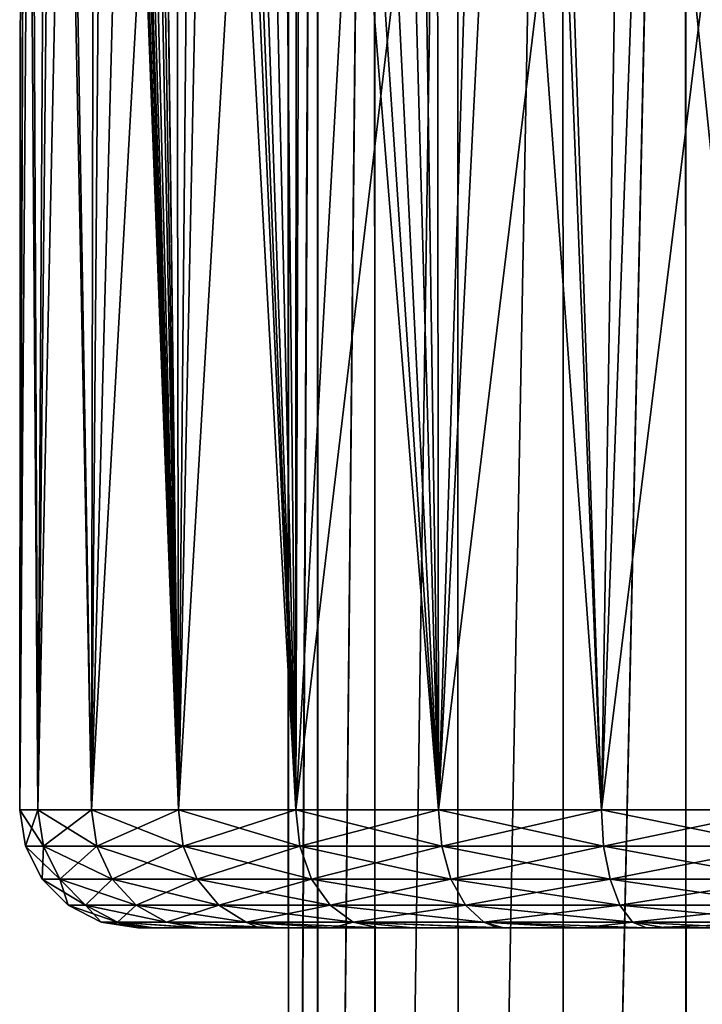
# Model space of a CAD drawing. Header units: millimetres. Extents: x -44 to 78, y -375 to 458.
# Tile 29 of 76: x -16 to -4, y 175 to 191. Entities that reach past the tile are written whole.
import ezdxf

# ---------------------------------------------------------------- set-up
doc = ezdxf.new("R2010")
doc.units = ezdxf.units.MM
doc.header["$LTSCALE"] = 198.929398
for name, color, linetype in [('116', 7, 'CONTINUOUS'), ('118', 7, 'CONTINUOUS'), ('159', 7, 'CONTINUOUS'), ('161', 7, 'CONTINUOUS')]:
    doc.layers.add(name, color=color, linetype=linetype)

msp = doc.modelspace()

# ---------------------------------------------------------------- linework, layer by layer
at = {"layer": '116', "color": 7, "linetype": 'CONTINUOUS', "true_color": 0xa2afbf}
for points in [[(-11.44, 223.45, 1.173), (-11.435, 223.45, -1.225), (-11.437, 128.45, -1.202), (-11.44, 223.45, 1.173)], [(-10.95, 223.45, 3.515), (-11.44, 223.45, 1.173), (-11.437, 128.45, 1.202), (-10.95, 223.45, 3.515)], [(-11.437, 128.45, 1.202), (-11.44, 223.45, 1.173), (-11.437, 128.45, -1.202), (-11.437, 128.45, 1.202)], [(-11.435, 223.45, -1.225), (-10.939, 223.45, -3.547), (-11.437, 128.45, -1.202), (-11.435, 223.45, -1.225)], [(-11.437, 128.45, -1.202), (-10.939, 223.45, -3.547), (-10.937, 128.45, -3.554), (-11.437, 128.45, -1.202)], [(-10.937, 128.45, 3.554), (-10.95, 223.45, 3.515), (-11.437, 128.45, 1.202), (-10.937, 128.45, 3.554)], [(-9.982, 223.45, 5.711), (-10.95, 223.45, 3.515), (-10.937, 128.45, 3.554), (-9.982, 223.45, 5.711)], [(-10.939, 223.45, -3.547), (-9.975, 223.45, -5.723), (-10.937, 128.45, -3.554), (-10.939, 223.45, -3.547)], [(-10.937, 128.45, -3.554), (-9.975, 223.45, -5.723), (-9.959, 128.45, -5.75), (-10.937, 128.45, -3.554)], [(-9.959, 128.45, 5.75), (-9.982, 223.45, 5.711), (-10.937, 128.45, 3.554), (-9.959, 128.45, 5.75)], [(-8.571, 223.45, 7.667), (-9.982, 223.45, 5.711), (-9.959, 128.45, 5.75), (-8.571, 223.45, 7.667)], [(-9.975, 223.45, -5.723), (-8.57, 223.45, -7.669), (-9.959, 128.45, -5.75), (-9.975, 223.45, -5.723)], [(-9.959, 128.45, -5.75), (-8.57, 223.45, -7.669), (-8.546, 128.45, -7.695), (-9.959, 128.45, -5.75)], [(-8.546, 128.45, 7.695), (-8.571, 223.45, 7.667), (-9.959, 128.45, 5.75), (-8.546, 128.45, 7.695)], [(-6.781, 223.45, 9.288), (-8.571, 223.45, 7.667), (-8.546, 128.45, 7.695), (-6.781, 223.45, 9.288)], [(-8.57, 223.45, -7.669), (-6.783, 223.45, -9.286), (-8.546, 128.45, -7.695), (-8.57, 223.45, -7.669)], [(-8.546, 128.45, -7.695), (-6.783, 223.45, -9.286), (-6.76, 128.45, -9.304), (-8.546, 128.45, -7.695)], [(-6.76, 128.45, 9.304), (-6.781, 223.45, 9.288), (-8.546, 128.45, 7.695), (-6.76, 128.45, 9.304)], [(-6.783, 223.45, -9.286), (-4.7, 223.45, -10.496), (-6.76, 128.45, -9.304), (-6.783, 223.45, -9.286)], [(-4.694, 223.45, 10.498), (-6.781, 223.45, 9.288), (-6.76, 128.45, 9.304), (-4.694, 223.45, 10.498)], [(-6.76, 128.45, -9.304), (-4.7, 223.45, -10.496), (-4.677, 128.45, -10.506), (-6.76, 128.45, -9.304)], [(-4.677, 128.45, 10.506), (-4.694, 223.45, 10.498), (-6.76, 128.45, 9.304), (-4.677, 128.45, 10.506)], [(-4.7, 223.45, -10.496), (-2.406, 223.45, -11.245), (-4.677, 128.45, -10.506), (-4.7, 223.45, -10.496)], [(-2.4, 223.45, 11.247), (-4.694, 223.45, 10.498), (-4.677, 128.45, 10.506), (-2.4, 223.45, 11.247)], [(-4.677, 128.45, -10.506), (-2.406, 223.45, -11.245), (-2.391, 128.45, -11.249), (-4.677, 128.45, -10.506)], [(-2.391, 128.45, 11.249), (-2.4, 223.45, 11.247), (-4.677, 128.45, 10.506), (-2.391, 128.45, 11.249)]]:
    msp.add_3dface(points, dxfattribs=at)
at = {"layer": '118', "color": 7, "linetype": 'CONTINUOUS', "true_color": 0xa2afbf}
for points in [[(-14.521, 209.779, 6.72), (-13.304, 177.917, 8.889), (-14.462, 209.919, 6.845), (-14.521, 209.779, 6.72)], [(-14.462, 209.919, 6.845), (-13.304, 177.917, 8.889), (-14.379, 209.773, 7.017), (-14.462, 209.919, 6.845)], [(-15.382, 208.234, 4.405), (-14.782, 177.917, 6.123), (-14.521, 209.779, 6.72), (-15.382, 208.234, 4.405)], [(-14.782, 177.917, 6.123), (-13.304, 177.917, 8.889), (-14.521, 209.779, 6.72), (-14.782, 177.917, 6.123)], [(-14.379, 209.773, 7.017), (-13.304, 177.917, 8.889), (-14.314, 209.709, 7.149), (-14.379, 209.773, 7.017)], [(-14.314, 209.709, 7.149), (-13.304, 177.917, 8.889), (-14.224, 209.633, 7.326), (-14.314, 209.709, 7.149)], [(-14.224, 209.633, 7.326), (-13.304, 177.917, 8.889), (-14.1, 209.538, 7.563), (-14.224, 209.633, 7.326)], [(-13.304, 177.917, 8.889), (-13.927, 209.415, 7.876), (-14.1, 209.538, 7.563), (-13.304, 177.917, 8.889)], [(-13.81, 209.335, 8.08), (-13.927, 209.415, 7.876), (-13.304, 177.917, 8.889), (-13.81, 209.335, 8.08)], [(-13.692, 209.257, 8.279), (-13.81, 209.335, 8.08), (-13.304, 177.917, 8.889), (-13.692, 209.257, 8.279)], [(-13.349, 208.986, 8.821), (-13.692, 209.257, 8.279), (-13.304, 177.917, 8.889), (-13.349, 208.986, 8.821)], [(-13.015, 208.662, 9.306), (-13.349, 208.986, 8.821), (-13.304, 177.917, 8.889), (-13.015, 208.662, 9.306)], [(-11.314, 177.917, 11.314), (-13.015, 208.662, 9.306), (-13.304, 177.917, 8.889), (-11.314, 177.917, 11.314)], [(-12.683, 208.312, 9.755), (-13.015, 208.662, 9.306), (-11.314, 177.917, 11.314), (-12.683, 208.312, 9.755)], [(-15.894, 206.542, 1.84), (-15.693, 177.917, 3.121), (-15.382, 208.234, 4.405), (-15.894, 206.542, 1.84)], [(-15.693, 177.917, 3.121), (-14.782, 177.917, 6.123), (-15.382, 208.234, 4.405), (-15.693, 177.917, 3.121)], [(-12.341, 207.944, 10.183), (-12.683, 208.312, 9.755), (-11.314, 177.917, 11.314), (-12.341, 207.944, 10.183)], [(-11.984, 207.561, 10.601), (-12.341, 207.944, 10.183), (-11.314, 177.917, 11.314), (-11.984, 207.561, 10.601)], [(-11.612, 207.173, 11.007), (-11.984, 207.561, 10.601), (-11.314, 177.917, 11.314), (-11.612, 207.173, 11.007)], [(-11.221, 206.78, 11.405), (-11.612, 207.173, 11.007), (-11.314, 177.917, 11.314), (-11.221, 206.78, 11.405)], [(-8.889, 177.917, 13.304), (-11.221, 206.78, 11.405), (-11.314, 177.917, 11.314), (-8.889, 177.917, 13.304)], [(-10.786, 206.364, 11.818), (-11.221, 206.78, 11.405), (-8.889, 177.917, 13.304), (-10.786, 206.364, 11.818)], [(-16, 177.917), (-15.693, 177.917, 3.121), (-15.894, 206.542, 1.84), (-16, 177.917)], [(-15.979, 204.72, -0.82), (-16, 177.917), (-15.894, 206.542, 1.84), (-15.979, 204.72, -0.82)], [(-10.272, 205.906, 12.267), (-10.786, 206.364, 11.818), (-8.889, 177.917, 13.304), (-10.272, 205.906, 12.267)], [(-9.655, 205.404, 12.759), (-10.272, 205.906, 12.267), (-8.889, 177.917, 13.304), (-9.655, 205.404, 12.759)], [(-8.92, 204.871, 13.283), (-9.655, 205.404, 12.759), (-8.889, 177.917, 13.304), (-8.92, 204.871, 13.283)], [(-8.049, 204.327, 13.828), (-8.92, 204.871, 13.283), (-8.889, 177.917, 13.304), (-8.049, 204.327, 13.828)], [(-15.915, 204.161, -1.651), (-16, 177.917), (-15.979, 204.72, -0.82), (-15.915, 204.161, -1.651)], [(-6.123, 177.917, 14.782), (-8.049, 204.327, 13.828), (-8.889, 177.917, 13.304), (-6.123, 177.917, 14.782)], [(-6.997, 203.783, 14.389), (-8.049, 204.327, 13.828), (-6.123, 177.917, 14.782), (-6.997, 203.783, 14.389)], [(-15.803, 203.582, -2.5), (-16, 177.917), (-15.915, 204.161, -1.651), (-15.803, 203.582, -2.5)], [(-5.712, 203.267, 14.946), (-6.997, 203.783, 14.389), (-6.123, 177.917, 14.782), (-5.712, 203.267, 14.946)], [(-15.693, 177.917, -3.121), (-16, 177.917), (-15.803, 203.582, -2.5), (-15.693, 177.917, -3.121)], [(-15.547, 202.693, -3.78), (-15.693, 177.917, -3.121), (-15.803, 203.582, -2.5), (-15.547, 202.693, -3.78)], [(-3.121, 177.917, 15.693), (-5.712, 203.267, 14.946), (-6.123, 177.917, 14.782), (-3.121, 177.917, 15.693)], [(-4.142, 202.826, 15.455), (-5.712, 203.267, 14.946), (-3.121, 177.917, 15.693), (-4.142, 202.826, 15.455)], [(-15.19, 201.827, -5.025), (-15.693, 177.917, -3.121), (-15.547, 202.693, -3.78), (-15.19, 201.827, -5.025)], [(-14.782, 177.917, -6.123), (-15.693, 177.917, -3.121), (-15.19, 201.827, -5.025), (-14.782, 177.917, -6.123)], [(-14.739, 200.984, -6.227), (-14.782, 177.917, -6.123), (-15.19, 201.827, -5.025), (-14.739, 200.984, -6.227)], [(-14.198, 200.172, -7.377), (-14.782, 177.917, -6.123), (-14.739, 200.984, -6.227), (-14.198, 200.172, -7.377)], [(-13.575, 199.397, -8.469), (-14.782, 177.917, -6.123), (-14.198, 200.172, -7.377), (-13.575, 199.397, -8.469)], [(-13.304, 177.917, -8.889), (-14.782, 177.917, -6.123), (-13.575, 199.397, -8.469), (-13.304, 177.917, -8.889)], [(-12.879, 198.663, -9.494), (-13.304, 177.917, -8.889), (-13.575, 199.397, -8.469), (-12.879, 198.663, -9.494)], [(-12.119, 197.978, -10.447), (-13.304, 177.917, -8.889), (-12.879, 198.663, -9.494), (-12.119, 197.978, -10.447)], [(-11.314, 177.917, -11.314), (-13.304, 177.917, -8.889), (-12.119, 197.978, -10.447), (-11.314, 177.917, -11.314)], [(-11.304, 197.344, -11.323), (-11.314, 177.917, -11.314), (-12.119, 197.978, -10.447), (-11.304, 197.344, -11.323)], [(-10.26, 196.645, -12.277), (-11.314, 177.917, -11.314), (-11.304, 197.344, -11.323), (-10.26, 196.645, -12.277)], [(-9.157, 196.025, -13.12), (-11.314, 177.917, -11.314), (-10.26, 196.645, -12.277), (-9.157, 196.025, -13.12)], [(-8.889, 177.917, -13.304), (-11.314, 177.917, -11.314), (-9.157, 196.025, -13.12), (-8.889, 177.917, -13.304)], [(-8.004, 195.484, -13.854), (-8.889, 177.917, -13.304), (-9.157, 196.025, -13.12), (-8.004, 195.484, -13.854)], [(-6.807, 195.032, -14.48), (-8.889, 177.917, -13.304), (-8.004, 195.484, -13.854), (-6.807, 195.032, -14.48)], [(-6.123, 177.917, -14.782), (-8.889, 177.917, -13.304), (-6.807, 195.032, -14.48), (-6.123, 177.917, -14.782)], [(-5.506, 194.64, -15.023), (-6.123, 177.917, -14.782), (-6.807, 195.032, -14.48), (-5.506, 194.64, -15.023)], [(-4.089, 194.304, -15.469), (-6.123, 177.917, -14.782), (-5.506, 194.64, -15.023), (-4.089, 194.304, -15.469)], [(-3.121, 177.917, -15.693), (-6.123, 177.917, -14.782), (-4.089, 194.304, -15.469), (-3.121, 177.917, -15.693)]]:
    msp.add_3dface(points, dxfattribs=at)
at = {"layer": '159', "color": 7, "linetype": 'CONTINUOUS', "true_color": 0xa2afbf}
for points in [[(-13.992, 175.917, 0.06), (-13.739, 175.917, -2.69), (-13.728, 175.917, 2.739), (-13.992, 175.917, 0.06)], [(-13.739, 175.917, -2.69), (-12.944, 175.917, -5.333), (-13.728, 175.917, 2.739), (-13.739, 175.917, -2.69)], [(-13.728, 175.917, 2.739), (-12.944, 175.917, -5.333), (-12.994, 175.917, 5.212), (-13.728, 175.917, 2.739)], [(-12.994, 175.917, 5.212), (-12.944, 175.917, -5.333), (-11.942, 175.917, 7.3), (-12.994, 175.917, 5.212)], [(-12.944, 175.917, -5.333), (-11.653, 175.917, -7.756), (-11.942, 175.917, 7.3), (-12.944, 175.917, -5.333)], [(-11.942, 175.917, 7.3), (-11.653, 175.917, -7.756), (-10.693, 175.917, 9.041), (-11.942, 175.917, 7.3)], [(-11.653, 175.917, -7.756), (-9.915, 175.917, -9.883), (-10.693, 175.917, 9.041), (-11.653, 175.917, -7.756)], [(-10.693, 175.917, 9.041), (-9.915, 175.917, -9.883), (-9.318, 175.917, 10.452), (-10.693, 175.917, 9.041)], [(-9.915, 175.917, -9.883), (-7.784, 175.917, -11.636), (-9.318, 175.917, 10.452), (-9.915, 175.917, -9.883)], [(-9.318, 175.917, 10.452), (-7.784, 175.917, -11.636), (-7.884, 175.917, 11.566), (-9.318, 175.917, 10.452)], [(-7.884, 175.917, 11.566), (-7.784, 175.917, -11.636), (-6.448, 175.917, 12.428), (-7.884, 175.917, 11.566)], [(-7.784, 175.917, -11.636), (-5.358, 175.917, -12.932), (-6.448, 175.917, 12.428), (-7.784, 175.917, -11.636)], [(-6.448, 175.917, 12.428), (-5.358, 175.917, -12.932), (-5.033, 175.917, 13.066), (-6.448, 175.917, 12.428)], [(-5.358, 175.917, -12.932), (-2.745, 175.917, -13.728), (-5.033, 175.917, 13.066), (-5.358, 175.917, -12.932)], [(-5.033, 175.917, 13.066), (-2.745, 175.917, -13.728), (-3.662, 175.917, 13.511), (-5.033, 175.917, 13.066)]]:
    msp.add_3dface(points, dxfattribs=at)
at = {"layer": '161', "color": 7, "linetype": 'CONTINUOUS', "true_color": 0xa2afbf}
for points in [[(-15.693, 177.917, 3.121), (-16, 177.917), (-15.597, 177.301, 3.102), (-15.693, 177.917, 3.121)], [(-16, 177.917), (-15.693, 177.917, -3.121), (-15.903, 177.301, 0), (-16, 177.917)], [(-15.597, 177.301, 3.102), (-16, 177.917), (-15.903, 177.301, 0), (-15.597, 177.301, 3.102)], [(-15.903, 177.301, 0), (-15.693, 177.917, -3.121), (-15.597, 177.301, -3.102), (-15.903, 177.301, 0)], [(-14.782, 177.917, 6.123), (-15.693, 177.917, 3.121), (-14.692, 177.301, 6.086), (-14.782, 177.917, 6.123)], [(-14.692, 177.301, 6.086), (-15.693, 177.917, 3.121), (-15.597, 177.301, 3.102), (-14.692, 177.301, 6.086)], [(-15.693, 177.917, -3.121), (-14.782, 177.917, -6.123), (-15.597, 177.301, -3.102), (-15.693, 177.917, -3.121)], [(-15.597, 177.301, -3.102), (-14.782, 177.917, -6.123), (-14.692, 177.301, -6.086), (-15.597, 177.301, -3.102)], [(-13.304, 177.917, 8.889), (-14.782, 177.917, 6.123), (-13.223, 177.301, 8.835), (-13.304, 177.917, 8.889)], [(-13.223, 177.301, 8.835), (-14.782, 177.917, 6.123), (-14.692, 177.301, 6.086), (-13.223, 177.301, 8.835)], [(-14.782, 177.917, -6.123), (-13.304, 177.917, -8.889), (-14.692, 177.301, -6.086), (-14.782, 177.917, -6.123)], [(-14.692, 177.301, -6.086), (-13.304, 177.917, -8.889), (-13.223, 177.301, -8.835), (-14.692, 177.301, -6.086)], [(-11.314, 177.917, 11.314), (-13.304, 177.917, 8.889), (-11.245, 177.301, 11.245), (-11.314, 177.917, 11.314)], [(-11.245, 177.301, 11.245), (-13.304, 177.917, 8.889), (-13.223, 177.301, 8.835), (-11.245, 177.301, 11.245)], [(-13.304, 177.917, -8.889), (-11.314, 177.917, -11.314), (-13.223, 177.301, -8.835), (-13.304, 177.917, -8.889)], [(-13.223, 177.301, -8.835), (-11.314, 177.917, -11.314), (-11.245, 177.301, -11.245), (-13.223, 177.301, -8.835)], [(-8.889, 177.917, 13.304), (-11.314, 177.917, 11.314), (-8.835, 177.301, 13.223), (-8.889, 177.917, 13.304)], [(-8.835, 177.301, 13.223), (-11.314, 177.917, 11.314), (-11.245, 177.301, 11.245), (-8.835, 177.301, 13.223)], [(-11.314, 177.917, -11.314), (-8.889, 177.917, -13.304), (-11.245, 177.301, -11.245), (-11.314, 177.917, -11.314)], [(-11.245, 177.301, -11.245), (-8.889, 177.917, -13.304), (-8.835, 177.301, -13.223), (-11.245, 177.301, -11.245)], [(-6.123, 177.917, 14.782), (-8.889, 177.917, 13.304), (-6.086, 177.301, 14.692), (-6.123, 177.917, 14.782)], [(-6.086, 177.301, 14.692), (-8.889, 177.917, 13.304), (-8.835, 177.301, 13.223), (-6.086, 177.301, 14.692)], [(-8.889, 177.917, -13.304), (-6.123, 177.917, -14.782), (-8.835, 177.301, -13.223), (-8.889, 177.917, -13.304)], [(-8.835, 177.301, -13.223), (-6.123, 177.917, -14.782), (-6.086, 177.301, -14.692), (-8.835, 177.301, -13.223)], [(-3.121, 177.917, 15.693), (-6.123, 177.917, 14.782), (-3.102, 177.301, 15.597), (-3.121, 177.917, 15.693)], [(-3.102, 177.301, 15.597), (-6.123, 177.917, 14.782), (-6.086, 177.301, 14.692), (-3.102, 177.301, 15.597)], [(-6.123, 177.917, -14.782), (-3.121, 177.917, -15.693), (-6.086, 177.301, -14.692), (-6.123, 177.917, -14.782)], [(-6.086, 177.301, -14.692), (-3.121, 177.917, -15.693), (-3.102, 177.301, -15.597), (-6.086, 177.301, -14.692)], [(-15.597, 177.301, 3.102), (-15.903, 177.301, 0), (-15.319, 176.743, 3.047), (-15.597, 177.301, 3.102)], [(-15.903, 177.301, 0), (-15.597, 177.301, -3.102), (-15.619, 176.743, 0), (-15.903, 177.301, 0)], [(-15.319, 176.743, 3.047), (-15.903, 177.301, 0), (-15.619, 176.743, 0), (-15.319, 176.743, 3.047)], [(-15.619, 176.743, 0), (-15.597, 177.301, -3.102), (-15.319, 176.743, -3.047), (-15.619, 176.743, 0)], [(-14.692, 177.301, 6.086), (-15.597, 177.301, 3.102), (-14.43, 176.743, 5.977), (-14.692, 177.301, 6.086)], [(-14.43, 176.743, 5.977), (-15.597, 177.301, 3.102), (-15.319, 176.743, 3.047), (-14.43, 176.743, 5.977)], [(-15.597, 177.301, -3.102), (-14.692, 177.301, -6.086), (-15.319, 176.743, -3.047), (-15.597, 177.301, -3.102)], [(-15.319, 176.743, -3.047), (-14.692, 177.301, -6.086), (-14.43, 176.743, -5.977), (-15.319, 176.743, -3.047)], [(-13.223, 177.301, 8.835), (-14.692, 177.301, 6.086), (-12.987, 176.743, 8.677), (-13.223, 177.301, 8.835)], [(-12.987, 176.743, 8.677), (-14.692, 177.301, 6.086), (-14.43, 176.743, 5.977), (-12.987, 176.743, 8.677)], [(-14.692, 177.301, -6.086), (-13.223, 177.301, -8.835), (-14.43, 176.743, -5.977), (-14.692, 177.301, -6.086)], [(-14.43, 176.743, -5.977), (-13.223, 177.301, -8.835), (-12.987, 176.743, -8.677), (-14.43, 176.743, -5.977)], [(-11.245, 177.301, 11.245), (-13.223, 177.301, 8.835), (-11.044, 176.743, 11.044), (-11.245, 177.301, 11.245)], [(-11.044, 176.743, 11.044), (-13.223, 177.301, 8.835), (-12.987, 176.743, 8.677), (-11.044, 176.743, 11.044)], [(-13.223, 177.301, -8.835), (-11.245, 177.301, -11.245), (-12.987, 176.743, -8.677), (-13.223, 177.301, -8.835)], [(-12.987, 176.743, -8.677), (-11.245, 177.301, -11.245), (-11.044, 176.743, -11.044), (-12.987, 176.743, -8.677)], [(-8.835, 177.301, 13.223), (-11.245, 177.301, 11.245), (-8.677, 176.743, 12.987), (-8.835, 177.301, 13.223)], [(-8.677, 176.743, 12.987), (-11.245, 177.301, 11.245), (-11.044, 176.743, 11.044), (-8.677, 176.743, 12.987)], [(-11.245, 177.301, -11.245), (-8.835, 177.301, -13.223), (-11.044, 176.743, -11.044), (-11.245, 177.301, -11.245)], [(-11.044, 176.743, -11.044), (-8.835, 177.301, -13.223), (-8.677, 176.743, -12.987), (-11.044, 176.743, -11.044)], [(-6.086, 177.301, 14.692), (-8.835, 177.301, 13.223), (-5.977, 176.743, 14.43), (-6.086, 177.301, 14.692)], [(-5.977, 176.743, 14.43), (-8.835, 177.301, 13.223), (-8.677, 176.743, 12.987), (-5.977, 176.743, 14.43)], [(-8.835, 177.301, -13.223), (-6.086, 177.301, -14.692), (-8.677, 176.743, -12.987), (-8.835, 177.301, -13.223)], [(-8.677, 176.743, -12.987), (-6.086, 177.301, -14.692), (-5.977, 176.743, -14.43), (-8.677, 176.743, -12.987)], [(-3.102, 177.301, 15.597), (-6.086, 177.301, 14.692), (-3.047, 176.743, 15.319), (-3.102, 177.301, 15.597)], [(-3.047, 176.743, 15.319), (-6.086, 177.301, 14.692), (-5.977, 176.743, 14.43), (-3.047, 176.743, 15.319)], [(-6.086, 177.301, -14.692), (-3.102, 177.301, -15.597), (-5.977, 176.743, -14.43), (-6.086, 177.301, -14.692)], [(-5.977, 176.743, -14.43), (-3.102, 177.301, -15.597), (-3.047, 176.743, -15.319), (-5.977, 176.743, -14.43)], [(-15.319, 176.743, 3.047), (-15.619, 176.743, 0), (-14.884, 176.299, 2.961), (-15.319, 176.743, 3.047)], [(-15.619, 176.743, 0), (-15.319, 176.743, -3.047), (-15.176, 176.299, 0), (-15.619, 176.743, 0)], [(-14.884, 176.299, 2.961), (-15.619, 176.743, 0), (-15.176, 176.299, 0), (-14.884, 176.299, 2.961)], [(-14.43, 176.743, 5.977), (-15.319, 176.743, 3.047), (-14.021, 176.299, 5.808), (-14.43, 176.743, 5.977)], [(-14.021, 176.299, 5.808), (-15.319, 176.743, 3.047), (-14.884, 176.299, 2.961), (-14.021, 176.299, 5.808)], [(-15.319, 176.743, -3.047), (-14.43, 176.743, -5.977), (-14.884, 176.299, -2.961), (-15.319, 176.743, -3.047)], [(-15.176, 176.299, 0), (-15.319, 176.743, -3.047), (-14.884, 176.299, -2.961), (-15.176, 176.299, 0)], [(-14.884, 176.299, -2.961), (-14.43, 176.743, -5.977), (-14.021, 176.299, -5.808), (-14.884, 176.299, -2.961)], [(-12.987, 176.743, 8.677), (-14.43, 176.743, 5.977), (-12.618, 176.299, 8.431), (-12.987, 176.743, 8.677)], [(-12.618, 176.299, 8.431), (-14.43, 176.743, 5.977), (-14.021, 176.299, 5.808), (-12.618, 176.299, 8.431)], [(-14.43, 176.743, -5.977), (-12.987, 176.743, -8.677), (-14.021, 176.299, -5.808), (-14.43, 176.743, -5.977)], [(-14.021, 176.299, -5.808), (-12.987, 176.743, -8.677), (-12.618, 176.299, -8.431), (-14.021, 176.299, -5.808)], [(-11.044, 176.743, 11.044), (-12.987, 176.743, 8.677), (-10.731, 176.299, 10.731), (-11.044, 176.743, 11.044)], [(-10.731, 176.299, 10.731), (-12.987, 176.743, 8.677), (-12.618, 176.299, 8.431), (-10.731, 176.299, 10.731)], [(-12.987, 176.743, -8.677), (-11.044, 176.743, -11.044), (-12.618, 176.299, -8.431), (-12.987, 176.743, -8.677)], [(-12.618, 176.299, -8.431), (-11.044, 176.743, -11.044), (-10.731, 176.299, -10.731), (-12.618, 176.299, -8.431)], [(-8.677, 176.743, 12.987), (-11.044, 176.743, 11.044), (-8.431, 176.299, 12.618), (-8.677, 176.743, 12.987)], [(-8.431, 176.299, 12.618), (-11.044, 176.743, 11.044), (-10.731, 176.299, 10.731), (-8.431, 176.299, 12.618)], [(-11.044, 176.743, -11.044), (-8.677, 176.743, -12.987), (-10.731, 176.299, -10.731), (-11.044, 176.743, -11.044)], [(-10.731, 176.299, -10.731), (-8.677, 176.743, -12.987), (-8.431, 176.299, -12.618), (-10.731, 176.299, -10.731)], [(-5.977, 176.743, 14.43), (-8.677, 176.743, 12.987), (-5.808, 176.299, 14.021), (-5.977, 176.743, 14.43)], [(-5.808, 176.299, 14.021), (-8.677, 176.743, 12.987), (-8.431, 176.299, 12.618), (-5.808, 176.299, 14.021)], [(-8.677, 176.743, -12.987), (-5.977, 176.743, -14.43), (-8.431, 176.299, -12.618), (-8.677, 176.743, -12.987)], [(-8.431, 176.299, -12.618), (-5.977, 176.743, -14.43), (-5.808, 176.299, -14.021), (-8.431, 176.299, -12.618)], [(-3.047, 176.743, 15.319), (-5.977, 176.743, 14.43), (-2.961, 176.299, 14.884), (-3.047, 176.743, 15.319)], [(-2.961, 176.299, 14.884), (-5.977, 176.743, 14.43), (-5.808, 176.299, 14.021), (-2.961, 176.299, 14.884)], [(-5.977, 176.743, -14.43), (-3.047, 176.743, -15.319), (-5.808, 176.299, -14.021), (-5.977, 176.743, -14.43)], [(-5.808, 176.299, -14.021), (-3.047, 176.743, -15.319), (-2.961, 176.299, -14.884), (-5.808, 176.299, -14.021)], [(-14.618, 176.015, 0), (-14.337, 176.015, 2.852), (-15.176, 176.299, 0), (-14.618, 176.015, 0)], [(-14.618, 176.015, 0), (-15.176, 176.299, 0), (-14.884, 176.299, -2.961), (-14.618, 176.015, 0)], [(-14.337, 176.015, 2.852), (-14.884, 176.299, 2.961), (-15.176, 176.299, 0), (-14.337, 176.015, 2.852)], [(-14.337, 176.015, -2.852), (-14.618, 176.015, 0), (-14.884, 176.299, -2.961), (-14.337, 176.015, -2.852)], [(-14.337, 176.015, -2.852), (-14.884, 176.299, -2.961), (-14.021, 176.299, -5.808), (-14.337, 176.015, -2.852)], [(-14.337, 176.015, 2.852), (-13.505, 176.015, 5.594), (-14.884, 176.299, 2.961), (-14.337, 176.015, 2.852)], [(-13.505, 176.015, 5.594), (-14.021, 176.299, 5.808), (-14.884, 176.299, 2.961), (-13.505, 176.015, 5.594)], [(-13.505, 176.015, -5.594), (-14.337, 176.015, -2.852), (-14.021, 176.299, -5.808), (-13.505, 176.015, -5.594)], [(-13.505, 176.015, -5.594), (-14.021, 176.299, -5.808), (-12.618, 176.299, -8.431), (-13.505, 176.015, -5.594)], [(-13.505, 176.015, 5.594), (-12.154, 176.015, 8.121), (-14.021, 176.299, 5.808), (-13.505, 176.015, 5.594)], [(-12.154, 176.015, 8.121), (-12.618, 176.299, 8.431), (-14.021, 176.299, 5.808), (-12.154, 176.015, 8.121)], [(-12.154, 176.015, -8.121), (-13.505, 176.015, -5.594), (-12.618, 176.299, -8.431), (-12.154, 176.015, -8.121)], [(-12.154, 176.015, -8.121), (-12.618, 176.299, -8.431), (-10.731, 176.299, -10.731), (-12.154, 176.015, -8.121)], [(-12.154, 176.015, 8.121), (-10.337, 176.015, 10.337), (-12.618, 176.299, 8.431), (-12.154, 176.015, 8.121)], [(-10.337, 176.015, 10.337), (-10.731, 176.299, 10.731), (-12.618, 176.299, 8.431), (-10.337, 176.015, 10.337)], [(-10.337, 176.015, -10.337), (-12.154, 176.015, -8.121), (-10.731, 176.299, -10.731), (-10.337, 176.015, -10.337)], [(-10.337, 176.015, -10.337), (-10.731, 176.299, -10.731), (-8.431, 176.299, -12.618), (-10.337, 176.015, -10.337)], [(-10.337, 176.015, 10.337), (-8.121, 176.015, 12.154), (-10.731, 176.299, 10.731), (-10.337, 176.015, 10.337)], [(-8.121, 176.015, 12.154), (-8.431, 176.299, 12.618), (-10.731, 176.299, 10.731), (-8.121, 176.015, 12.154)], [(-8.121, 176.015, -12.154), (-10.337, 176.015, -10.337), (-8.431, 176.299, -12.618), (-8.121, 176.015, -12.154)], [(-8.121, 176.015, -12.154), (-8.431, 176.299, -12.618), (-5.808, 176.299, -14.021), (-8.121, 176.015, -12.154)], [(-8.121, 176.015, 12.154), (-5.594, 176.015, 13.505), (-8.431, 176.299, 12.618), (-8.121, 176.015, 12.154)], [(-5.594, 176.015, 13.505), (-5.808, 176.299, 14.021), (-8.431, 176.299, 12.618), (-5.594, 176.015, 13.505)], [(-5.594, 176.015, -13.505), (-8.121, 176.015, -12.154), (-5.808, 176.299, -14.021), (-5.594, 176.015, -13.505)], [(-5.594, 176.015, -13.505), (-5.808, 176.299, -14.021), (-2.961, 176.299, -14.884), (-5.594, 176.015, -13.505)], [(-5.594, 176.015, 13.505), (-2.852, 176.015, 14.337), (-5.808, 176.299, 14.021), (-5.594, 176.015, 13.505)], [(-2.852, 176.015, 14.337), (-2.961, 176.299, 14.884), (-5.808, 176.299, 14.021), (-2.852, 176.015, 14.337)], [(-2.852, 176.015, -14.337), (-5.594, 176.015, -13.505), (-2.961, 176.299, -14.884), (-2.852, 176.015, -14.337)], [(-13.739, 175.917, -2.69), (-13.992, 175.917, 0.06), (-14.618, 176.015, 0), (-13.739, 175.917, -2.69)], [(-14.337, 176.015, -2.852), (-13.739, 175.917, -2.69), (-14.618, 176.015, 0), (-14.337, 176.015, -2.852)], [(-14.618, 176.015, 0), (-13.992, 175.917, 0.06), (-14.337, 176.015, 2.852), (-14.618, 176.015, 0)], [(-12.944, 175.917, -5.333), (-13.739, 175.917, -2.69), (-14.337, 176.015, -2.852), (-12.944, 175.917, -5.333)], [(-13.505, 176.015, -5.594), (-12.944, 175.917, -5.333), (-14.337, 176.015, -2.852), (-13.505, 176.015, -5.594)], [(-13.992, 175.917, 0.06), (-13.728, 175.917, 2.739), (-14.337, 176.015, 2.852), (-13.992, 175.917, 0.06)], [(-13.728, 175.917, 2.739), (-12.994, 175.917, 5.212), (-14.337, 176.015, 2.852), (-13.728, 175.917, 2.739)], [(-14.337, 176.015, 2.852), (-12.994, 175.917, 5.212), (-13.505, 176.015, 5.594), (-14.337, 176.015, 2.852)], [(-11.653, 175.917, -7.756), (-12.944, 175.917, -5.333), (-13.505, 176.015, -5.594), (-11.653, 175.917, -7.756)], [(-12.154, 176.015, -8.121), (-11.653, 175.917, -7.756), (-13.505, 176.015, -5.594), (-12.154, 176.015, -8.121)], [(-12.994, 175.917, 5.212), (-11.942, 175.917, 7.3), (-13.505, 176.015, 5.594), (-12.994, 175.917, 5.212)], [(-13.505, 176.015, 5.594), (-11.942, 175.917, 7.3), (-12.154, 176.015, 8.121), (-13.505, 176.015, 5.594)], [(-9.915, 175.917, -9.883), (-11.653, 175.917, -7.756), (-12.154, 176.015, -8.121), (-9.915, 175.917, -9.883)], [(-10.337, 176.015, -10.337), (-9.915, 175.917, -9.883), (-12.154, 176.015, -8.121), (-10.337, 176.015, -10.337)], [(-11.942, 175.917, 7.3), (-10.693, 175.917, 9.041), (-12.154, 176.015, 8.121), (-11.942, 175.917, 7.3)], [(-12.154, 176.015, 8.121), (-10.693, 175.917, 9.041), (-10.337, 176.015, 10.337), (-12.154, 176.015, 8.121)], [(-10.693, 175.917, 9.041), (-9.318, 175.917, 10.452), (-10.337, 176.015, 10.337), (-10.693, 175.917, 9.041)], [(-7.784, 175.917, -11.636), (-9.915, 175.917, -9.883), (-10.337, 176.015, -10.337), (-7.784, 175.917, -11.636)], [(-8.121, 176.015, -12.154), (-7.784, 175.917, -11.636), (-10.337, 176.015, -10.337), (-8.121, 176.015, -12.154)], [(-9.318, 175.917, 10.452), (-7.884, 175.917, 11.566), (-10.337, 176.015, 10.337), (-9.318, 175.917, 10.452)], [(-10.337, 176.015, 10.337), (-7.884, 175.917, 11.566), (-8.121, 176.015, 12.154), (-10.337, 176.015, 10.337)], [(-5.358, 175.917, -12.932), (-7.784, 175.917, -11.636), (-8.121, 176.015, -12.154), (-5.358, 175.917, -12.932)], [(-5.594, 176.015, -13.505), (-5.358, 175.917, -12.932), (-8.121, 176.015, -12.154), (-5.594, 176.015, -13.505)], [(-7.884, 175.917, 11.566), (-6.448, 175.917, 12.428), (-8.121, 176.015, 12.154), (-7.884, 175.917, 11.566)], [(-8.121, 176.015, 12.154), (-6.448, 175.917, 12.428), (-5.594, 176.015, 13.505), (-8.121, 176.015, 12.154)], [(-6.448, 175.917, 12.428), (-5.033, 175.917, 13.066), (-5.594, 176.015, 13.505), (-6.448, 175.917, 12.428)], [(-2.852, 176.015, -14.337), (-5.358, 175.917, -12.932), (-5.594, 176.015, -13.505), (-2.852, 176.015, -14.337)], [(-5.033, 175.917, 13.066), (-3.662, 175.917, 13.511), (-5.594, 176.015, 13.505), (-5.033, 175.917, 13.066)], [(-5.594, 176.015, 13.505), (-3.662, 175.917, 13.511), (-2.852, 176.015, 14.337), (-5.594, 176.015, 13.505)], [(-2.745, 175.917, -13.728), (-5.358, 175.917, -12.932), (-2.852, 176.015, -14.337), (-2.745, 175.917, -13.728)]]:
    msp.add_3dface(points, dxfattribs=at)

doc.saveas('drawing.dxf')
